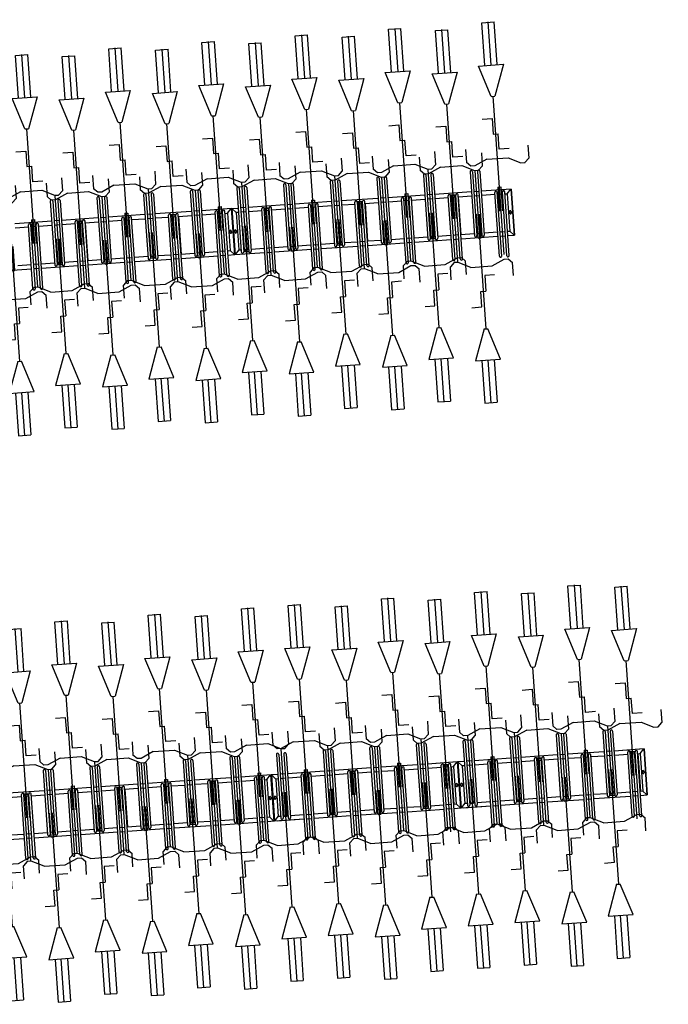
# Model space of a CAD drawing. Extents: x -410 to 7352, y -1401 to 655.
# Tile 160 of 185: x 454.4 to 459.6, y -21.06 to -13.16. Entities that reach past the tile are written whole.
import ezdxf

# ---------------------------------------------------------------- set-up
doc = ezdxf.new("R2010")
doc.units = 0
doc.header["$MEASUREMENT"] = 0
doc.linetypes.add('HIDDENX2', pattern=[0.75, 0.5, -0.25])
for name, color, linetype in [('MATEN-018', 8, 'Continuous'), ('TM_fietsparkeren hoog laag', 1, 'Continuous'), ('V_opsl_ob 12x25', 1, 'HIDDENX2')]:
    doc.layers.add(name, color=color, linetype=linetype)

# ---------------------------------------------------------------- blocks, each defined once
blk = doc.blocks.new('FIETSBAH')
at = {"layer": 'MATEN-018'}
for p, q in [((-49.9999, 1865.99576), (49.9999, 1865.99576)), ((-49.9999, 1522.78842), (-49.9999, 1865.99576)), ((0, 1870.19692), (0, 1521.9045)), ((49.9999, 1522.78842), (49.9999, 1865.99576)), ((-14.9987, 1271.905), (-99.9998, 1521.9045)), ((-99.9998, 1521.9045), (99.9998, 1521.9045)), ((99.9998, 1521.9045), (15.00124, 1271.905)), ((-14.9987, 1271.905), (15.00124, 1271.905)), ((0, 0), (0, 1271.905)), ((-99.9998, 1094.80858), (-19.99996, 1094.80858)), ((-19.99996, 1094.80858), (-19.99996, 969.63992)), ((-19.99996, 969.63992), (19.99996, 969.63992)), ((19.99996, 844.47126), (19.99996, 969.63992)), ((-249.9995, 861.51212), (-249.9995, 755.73128)), ((99.9998, 844.47126), (19.99996, 844.47126)), ((250.00204, 861.51212), (250.00204, 755.73128)), ((-218.0463, 724.51468), (-249.9995, 755.73128)), ((-185.46572, 724.51468), (-218.09456, 724.51468)), ((-85.21192, 771.5123), (-185.46572, 724.51468)), ((-85.21192, 771.5123), (85.21446, 771.5123)), ((85.21446, 771.5123), (185.46572, 724.51468)), ((185.46572, 724.51468), (218.0971, 724.51468)), ((218.0463, 724.51468), (250.00204, 755.73128)), ((-11.99896, 541.70072), (-11.99896, 349.9993)), ((-11.99896, 541.70072), (11.99896, 541.70072)), ((11.99896, 541.70072), (11.99896, 349.9993))]:
    blk.add_line(p, q, dxfattribs=at)
blk = doc.blocks.new('A$C703B710E')
at = {"layer": 'TM_fietsparkeren hoog laag'}
for p, q in [((-16584.4, -6825.3), (-16584.4, -7067.1)), ((-16549.4, -6958.6), (-16549.4, -7067.1)), ((-16249.4, -7067.1), (-16249.4, -6958.6)), ((-16214.4, -7254.6), (-16214.4, -6958.6)), ((-16744.9, -7067.1), (-16231.9, -7067.1)), ((-16744.9, -7086.1), (-16231.9, -7086.1)), ((-16584.4, -7086.1), (-16584.4, -7127.1)), ((-16549.4, -7086.1), (-16549.4, -7127.1)), ((-16249.4, -7127.1), (-16249.4, -7086.1)), ((-16234.4, -7127.1), (-16234.4, -7086.1)), ((-16229.4, -7127.1), (-16229.4, -7086.1)), ((-16744.9, -7127.1), (-16231.9, -7127.1)), ((-16744.9, -7146.1), (-16231.9, -7146.1)), ((-16584.4, -7146.1), (-16584.4, -7442.1)), ((-16549.4, -7146.1), (-16549.4, -7254.6)), ((-16249.4, -7254.6), (-16249.4, -7146.1)), ((-12031.1, -7146.1), (-12031.1, -7442.1)), ((-16053.9, -7254.6), (-16566.9, -7254.6)), ((-16053.9, -7273.6), (-16566.9, -7273.6)), ((-16053.9, -7314.6), (-16566.9, -7314.6)), ((-16053.9, -7333.6), (-16566.9, -7333.6)), ((-16549.4, -7273.6), (-16549.4, -7314.6)), ((-16549.4, -7333.6), (-16549.4, -7442.1)), ((-16249.4, -7314.6), (-16249.4, -7273.6)), ((-16249.4, -7442.1), (-16249.4, -7333.6)), ((-16214.4, -7314.6), (-16214.4, -7273.6)), ((-16214.4, -7629.6), (-16214.4, -7333.6)), ((-11996.1, -7333.6), (-11996.1, -7442.1)), ((-11696.1, -7442.1), (-11696.1, -7333.6)), ((-11661.1, -7629.6), (-11661.1, -7333.6)), ((-16744.9, -7442.1), (-16231.9, -7442.1)), ((-16744.9, -7461.1), (-16231.9, -7461.1)), ((-16744.9, -7502.1), (-16231.9, -7502.1)), ((-16584.4, -7461.1), (-16584.4, -7502.1)), ((-16549.4, -7461.1), (-16549.4, -7502.1)), ((-16249.4, -7502.1), (-16249.4, -7461.1)), ((-12191.6, -7442.1), (-11678.6, -7442.1)), ((-12191.6, -7461.1), (-11678.6, -7461.1)), ((-12191.6, -7502.1), (-11678.6, -7502.1)), ((-12031.1, -7461.1), (-12031.1, -7502.1)), ((-11996.1, -7461.1), (-11996.1, -7502.1)), ((-11696.1, -7502.1), (-11696.1, -7461.1)), ((-16744.9, -7521.1), (-16231.9, -7521.1)), ((-16584.4, -7521.1), (-16584.4, -7817.1)), ((-16549.4, -7521.1), (-16549.4, -7629.6)), ((-16249.4, -7629.6), (-16249.4, -7521.1)), ((-12191.6, -7521.1), (-11678.6, -7521.1)), ((-12031.1, -7521.1), (-12031.1, -7817.1)), ((-11996.1, -7521.1), (-11996.1, -7629.6)), ((-11696.1, -7629.6), (-11696.1, -7521.1)), ((-16569.4, -7689.6), (-16569.4, -7648.6)), ((-16053.9, -7629.6), (-16566.9, -7629.6)), ((-16053.9, -7648.6), (-16566.9, -7648.6)), ((-16564.4, -7689.6), (-16564.4, -7648.6)), ((-16549.4, -7648.6), (-16549.4, -7689.6)), ((-16249.4, -7689.6), (-16249.4, -7648.6)), ((-16214.4, -7689.6), (-16214.4, -7648.6)), ((-12016.1, -7689.6), (-12016.1, -7648.6)), ((-11500.6, -7629.6), (-12013.6, -7629.6)), ((-11500.6, -7648.6), (-12013.6, -7648.6)), ((-12011.1, -7689.6), (-12011.1, -7648.6)), ((-11996.1, -7648.6), (-11996.1, -7689.6)), ((-11696.1, -7689.6), (-11696.1, -7648.6)), ((-11661.1, -7689.6), (-11661.1, -7648.6)), ((-16053.9, -7689.6), (-16566.9, -7689.6)), ((-16053.9, -7708.6), (-16566.9, -7708.6)), ((-16549.4, -7708.6), (-16549.4, -7817.1)), ((-16249.4, -7817.1), (-16249.4, -7708.6)), ((-16214.4, -8004.2), (-16214.4, -7708.2)), ((-11500.6, -7689.6), (-12013.6, -7689.6)), ((-11500.6, -7708.6), (-12013.6, -7708.6)), ((-11996.1, -7708.6), (-11996.1, -7817.1)), ((-11696.1, -7817.1), (-11696.1, -7708.6)), ((-11661.1, -8004.2), (-11661.1, -7708.2)), ((-16744.9, -7817.1), (-16231.9, -7817.1)), ((-12191.6, -7817.1), (-11678.6, -7817.1)), ((-16744.9, -7836.1), (-16231.9, -7836.1)), ((-16744.9, -7877.1), (-16231.9, -7877.1)), ((-16744.9, -7896.1), (-16231.9, -7896.1)), ((-16584.4, -7836.1), (-16584.4, -7877.1)), ((-16584.4, -7895.7), (-16584.4, -8191.7)), ((-16246.4, -7896.6), (-16552.4, -7896.6)), ((-16549.4, -7836.1), (-16549.4, -7877.1)), ((-16549.4, -7895.7), (-16549.4, -8004.2)), ((-16549.4, -7896.1), (-16549.4, -7896.6)), ((-16249.4, -7877.1), (-16249.4, -7836.1)), ((-16249.4, -8004.2), (-16249.4, -7895.7)), ((-16249.4, -7896.6), (-16249.4, -7896.1)), ((-16234.4, -7877.1), (-16234.4, -7836.1)), ((-16229.4, -7877.1), (-16229.4, -7836.1)), ((-12191.6, -7836.1), (-11678.6, -7836.1)), ((-12191.6, -7877.1), (-11678.6, -7877.1)), ((-12191.6, -7896.1), (-11678.6, -7896.1)), ((-12031.1, -7836.1), (-12031.1, -7877.1)), ((-12031.1, -7895.7), (-12031.1, -8191.7)), ((-11693.1, -7896.6), (-11999.1, -7896.6)), ((-11996.1, -7836.1), (-11996.1, -7877.1)), ((-11996.1, -7895.7), (-11996.1, -8004.2)), ((-11996.1, -7896.1), (-11996.1, -7896.6)), ((-11696.1, -7877.1), (-11696.1, -7836.1)), ((-11696.1, -8004.2), (-11696.1, -7895.7)), ((-11696.1, -7896.6), (-11696.1, -7896.1)), ((-11681.1, -7877.1), (-11681.1, -7836.1)), ((-11676.1, -7877.1), (-11676.1, -7836.1)), ((-16053.9, -8004.6), (-16566.9, -8004.6)), ((-16053.9, -8023.6), (-16566.9, -8023.6)), ((-16549.4, -8023.6), (-16549.4, -8064.6)), ((-16249.4, -8064.6), (-16249.4, -8023.6)), ((-16214.4, -8064.6), (-16214.4, -8023.6)), ((-11500.6, -8004.6), (-12013.6, -8004.6)), ((-11500.6, -8023.6), (-12013.6, -8023.6)), ((-11996.1, -8023.6), (-11996.1, -8064.6)), ((-11696.1, -8064.6), (-11696.1, -8023.6)), ((-11661.1, -8064.6), (-11661.1, -8023.6)), ((-16053.9, -8064.6), (-16566.9, -8064.6)), ((-16053.9, -8083.6), (-16566.9, -8083.6)), ((-16549.4, -8083.2), (-16549.4, -8191.7)), ((-16549.4, -8083.6), (-16549.4, -8192.1)), ((-16249.4, -8192.1), (-16249.4, -8083.6)), ((-16214.4, -8379.6), (-16214.4, -8083.6)), ((-11500.6, -8064.6), (-12013.6, -8064.6)), ((-11500.6, -8083.6), (-12013.6, -8083.6)), ((-11996.1, -8083.2), (-11996.1, -8191.7)), ((-11996.1, -8083.6), (-11996.1, -8192.1)), ((-11696.1, -8192.1), (-11696.1, -8083.6)), ((-11661.1, -8379.6), (-11661.1, -8083.6)), ((-16744.9, -8192.1), (-16231.9, -8192.1)), ((-16744.9, -8211.1), (-16231.9, -8211.1)), ((-16584.4, -8211.1), (-16584.4, -8252.1)), ((-16549.4, -8211.1), (-16549.4, -8252.1)), ((-16249.4, -8252.1), (-16249.4, -8211.1)), ((-12191.6, -8192.1), (-11678.6, -8192.1)), ((-12191.6, -8211.1), (-11678.6, -8211.1)), ((-12031.1, -8211.1), (-12031.1, -8252.1)), ((-11996.1, -8211.1), (-11996.1, -8252.1)), ((-11696.1, -8252.1), (-11696.1, -8211.1)), ((-16744.9, -8252.1), (-16231.9, -8252.1)), ((-16744.9, -8271.1), (-16231.9, -8271.1)), ((-16584.4, -8271.1), (-16584.4, -8567.1)), ((-16549.4, -8271.1), (-16549.4, -8379.6)), ((-16249.4, -8379.6), (-16249.4, -8271.1)), ((-12191.6, -8252.1), (-11678.6, -8252.1)), ((-12191.6, -8271.1), (-11678.6, -8271.1)), ((-12031.1, -8271.1), (-12031.1, -8567.1)), ((-11996.1, -8271.1), (-11996.1, -8379.6)), ((-11696.1, -8379.6), (-11696.1, -8271.1)), ((-16569.4, -8439.6), (-16569.4, -8398.6)), ((-16053.9, -8379.6), (-16566.9, -8379.6)), ((-16053.9, -8398.6), (-16566.9, -8398.6)), ((-16053.9, -8439.6), (-16566.9, -8439.6)), ((-16564.4, -8439.6), (-16564.4, -8398.6)), ((-16549.4, -8398.6), (-16549.4, -8439.6)), ((-16249.4, -8439.6), (-16249.4, -8398.6)), ((-16214.4, -8439.6), (-16214.4, -8398.6)), ((-12016.1, -8439.6), (-12016.1, -8398.6)), ((-11500.6, -8379.6), (-12013.6, -8379.6)), ((-11500.6, -8398.6), (-12013.6, -8398.6)), ((-11500.6, -8439.6), (-12013.6, -8439.6)), ((-12011.1, -8439.6), (-12011.1, -8398.6)), ((-11996.1, -8398.6), (-11996.1, -8439.6)), ((-11696.1, -8439.6), (-11696.1, -8398.6)), ((-11661.1, -8439.6), (-11661.1, -8398.6)), ((-16053.9, -8458.6), (-16566.9, -8458.6)), ((-16549.4, -8458.6), (-16549.4, -8567.1)), ((-16249.4, -8567.1), (-16249.4, -8458.6)), ((-16214.4, -8754.2), (-16214.4, -8458.2)), ((-11500.6, -8458.6), (-12013.6, -8458.6)), ((-11996.1, -8458.6), (-11996.1, -8567.1)), ((-11696.1, -8567.1), (-11696.1, -8458.6)), ((-11661.1, -8754.2), (-11661.1, -8458.2)), ((-16744.9, -8567.1), (-16231.9, -8567.1)), ((-16744.9, -8586.1), (-16231.9, -8586.1)), ((-16584.4, -8586.1), (-16584.4, -8627.1)), ((-16549.4, -8586.1), (-16549.4, -8627.1)), ((-16249.4, -8627.1), (-16249.4, -8586.1)), ((-16234.4, -8627.1), (-16234.4, -8586.1)), ((-16229.4, -8627.1), (-16229.4, -8586.1)), ((-12191.6, -8567.1), (-11678.6, -8567.1)), ((-12191.6, -8586.1), (-11678.6, -8586.1)), ((-12031.1, -8586.1), (-12031.1, -8627.1)), ((-11996.1, -8586.1), (-11996.1, -8627.1)), ((-11696.1, -8627.1), (-11696.1, -8586.1)), ((-11681.1, -8627.1), (-11681.1, -8586.1)), ((-11676.1, -8627.1), (-11676.1, -8586.1)), ((-16744.9, -8627.1), (-16231.9, -8627.1)), ((-16744.9, -8646.1), (-16231.9, -8646.1)), ((-16584.4, -8645.7), (-16584.4, -8941.7)), ((-16246.4, -8646.6), (-16552.4, -8646.6)), ((-16549.4, -8645.7), (-16549.4, -8754.2)), ((-16549.4, -8646.1), (-16549.4, -8646.6)), ((-16249.4, -8754.2), (-16249.4, -8645.7)), ((-16249.4, -8646.6), (-16249.4, -8646.1)), ((-12191.6, -8627.1), (-11678.6, -8627.1)), ((-12191.6, -8646.1), (-11678.6, -8646.1)), ((-12031.1, -8645.7), (-12031.1, -8941.7)), ((-11693.1, -8646.6), (-11999.1, -8646.6)), ((-11996.1, -8645.7), (-11996.1, -8754.2)), ((-11996.1, -8646.1), (-11996.1, -8646.6)), ((-11696.1, -8754.2), (-11696.1, -8645.7)), ((-11696.1, -8646.6), (-11696.1, -8646.1)), ((-16053.9, -8754.6), (-16566.9, -8754.6)), ((-11500.6, -8754.6), (-12013.6, -8754.6)), ((-16053.9, -8773.6), (-16566.9, -8773.6)), ((-16053.9, -8814.6), (-16566.9, -8814.6)), ((-16053.9, -8833.6), (-16566.9, -8833.6)), ((-16549.4, -8773.6), (-16549.4, -8814.6)), ((-16549.4, -8833.2), (-16549.4, -8941.7)), ((-16249.4, -8814.6), (-16249.4, -8773.6)), ((-16249.4, -8942.1), (-16249.4, -8833.6)), ((-16214.4, -8814.6), (-16214.4, -8773.6)), ((-16214.4, -9075.3), (-16214.4, -8833.6)), ((-11500.6, -8773.6), (-12013.6, -8773.6)), ((-11500.6, -8814.6), (-12013.6, -8814.6)), ((-11500.6, -8833.6), (-12013.6, -8833.6)), ((-11996.1, -8773.6), (-11996.1, -8814.6)), ((-11996.1, -8833.2), (-11996.1, -8941.7)), ((-11696.1, -8814.6), (-11696.1, -8773.6)), ((-11696.1, -8942.1), (-11696.1, -8833.6)), ((-11661.1, -8814.6), (-11661.1, -8773.6)), ((-11661.1, -9075.3), (-11661.1, -8833.6)), ((-16744.9, -8942.1), (-16231.9, -8942.1)), ((-16744.9, -8961.1), (-16231.9, -8961.1)), ((-16744.9, -9002.1), (-16231.9, -9002.1)), ((-16584.4, -8961.1), (-16584.4, -9002.1)), ((-16549.4, -8961.1), (-16549.4, -9002.1)), ((-16249.4, -9002.1), (-16249.4, -8961.1)), ((-12191.6, -8942.1), (-11678.6, -8942.1)), ((-12191.6, -8961.1), (-11678.6, -8961.1)), ((-12191.6, -9002.1), (-11678.6, -9002.1)), ((-12031.1, -8961.1), (-12031.1, -9002.1)), ((-11996.1, -8961.1), (-11996.1, -9002.1)), ((-11696.1, -9002.1), (-11696.1, -8961.1)), ((-16744.9, -9021.1), (-16231.9, -9021.1)), ((-16584.4, -9021.1), (-16584.4, -9075.3)), ((-16549.2, -9040.3), (-16584.4, -9072.3)), ((-16214.4, -9072.3), (-16584.4, -9072.3)), ((-16214.4, -9075.3), (-16584.4, -9075.3)), ((-16214.4, -9075.3), (-16584.4, -9075.3)), ((-16214.4, -9075.3), (-16584.4, -9075.3)), ((-16584.4, -9078.3), (-16584.4, -9317.1)), ((-16214.4, -9078.3), (-16584.4, -9078.3)), ((-16549.2, -9110.3), (-16584.4, -9078.3)), ((-16549.4, -9021.1), (-16549.4, -9040.3)), ((-16249.4, -9040.3), (-16549.4, -9040.3)), ((-16392.9, -9049.3), (-16405.9, -9049.3)), ((-16392.9, -9061.3), (-16405.9, -9061.3)), ((-16249.4, -9021.1), (-16249.4, -9040.3)), ((-16249.4, -9040.3), (-16214.4, -9072.3)), ((-16249.4, -9110.3), (-16214.4, -9078.3)), ((-16214.4, -9129.6), (-16214.4, -9078.3)), ((-12191.6, -9021.1), (-11678.6, -9021.1)), ((-12031.1, -9021.1), (-12031.1, -9075.3)), ((-11995.9, -9040.3), (-12031.1, -9072.3)), ((-11661.1, -9072.3), (-12031.1, -9072.3)), ((-11661.1, -9075.3), (-12031.1, -9075.3)), ((-11661.1, -9075.3), (-12031.1, -9075.3)), ((-12031.1, -9075.3), (-12031.1, -9317.1)), ((-11661.1, -9075.3), (-12031.1, -9075.3)), ((-11661.1, -9078.3), (-12031.1, -9078.3)), ((-11995.9, -9110.3), (-12031.1, -9078.3)), ((-11996.1, -9021.1), (-11996.1, -9040.3)), ((-11696.1, -9040.3), (-11996.1, -9040.3)), ((-11839.6, -9049.3), (-11852.6, -9049.3)), ((-11839.6, -9061.3), (-11852.6, -9061.3)), ((-11696.1, -9021.1), (-11696.1, -9040.3)), ((-11696.1, -9040.3), (-11661.1, -9072.3)), ((-11696.1, -9110.3), (-11661.1, -9078.3)), ((-11661.1, -9075.3), (-11661.1, -9129.6)), ((-16584.4, -9098.3), (-16584.4, -9317.1)), ((-16053.9, -9129.6), (-16566.9, -9129.6)), ((-16053.9, -9148.6), (-16566.9, -9148.6)), ((-16249.4, -9110.3), (-16552.4, -9110.3)), ((-16549.4, -9110.3), (-16549.4, -9129.6)), ((-16549.4, -9110.8), (-16549.4, -9129.6)), ((-16549.4, -9148.6), (-16549.4, -9189.6)), ((-16392.9, -9089.3), (-16405.9, -9089.3)), ((-16392.9, -9101.3), (-16405.9, -9101.3)), ((-16249.4, -9129.6), (-16249.4, -9110.3)), ((-16249.4, -9129.6), (-16249.4, -9110.8)), ((-16249.4, -9189.6), (-16249.4, -9148.6)), ((-16214.4, -9129.6), (-16214.4, -9095.3)), ((-16214.4, -9189.6), (-16214.4, -9148.6)), ((-12016.1, -9189.6), (-12016.1, -9148.6)), ((-11500.6, -9129.6), (-12013.6, -9129.6)), ((-11500.6, -9148.6), (-12013.6, -9148.6)), ((-12011.1, -9189.6), (-12011.1, -9148.6)), ((-11996.1, -9110.3), (-11996.1, -9129.6)), ((-11696.1, -9110.3), (-11996.1, -9110.3)), ((-11996.1, -9148.6), (-11996.1, -9189.6)), ((-11839.6, -9089.3), (-11852.6, -9089.3)), ((-11839.6, -9101.3), (-11852.6, -9101.3)), ((-11696.1, -9129.6), (-11696.1, -9110.3)), ((-11696.1, -9189.6), (-11696.1, -9148.6)), ((-11661.1, -9189.6), (-11661.1, -9148.6)), ((-16053.9, -9189.6), (-16566.9, -9189.6)), ((-16053.9, -9208.6), (-16566.9, -9208.6)), ((-16549.4, -9208.6), (-16549.4, -9317.1)), ((-16249.4, -9317.1), (-16249.4, -9208.6)), ((-16214.4, -9504.6), (-16214.4, -9208.6)), ((-11500.6, -9189.6), (-12013.6, -9189.6)), ((-11500.6, -9208.6), (-12013.6, -9208.6)), ((-11996.1, -9208.6), (-11996.1, -9317.1)), ((-11696.1, -9317.1), (-11696.1, -9208.6)), ((-11661.1, -9504.6), (-11661.1, -9208.6)), ((-16744.9, -9317.1), (-16231.9, -9317.1)), ((-12191.6, -9317.1), (-11678.6, -9317.1)), ((-16744.9, -9336.1), (-16231.9, -9336.1)), ((-16744.9, -9377.1), (-16231.9, -9377.1)), ((-16744.9, -9396.1), (-16231.9, -9396.1)), ((-16584.4, -9336.1), (-16584.4, -9377.1)), ((-16584.4, -9396.1), (-16584.4, -9692.1)), ((-16549.4, -9336.1), (-16549.4, -9377.1)), ((-16549.4, -9396.1), (-16549.4, -9504.6)), ((-16249.4, -9377.1), (-16249.4, -9336.1)), ((-16249.4, -9504.6), (-16249.4, -9396.1)), ((-12191.6, -9336.1), (-11678.6, -9336.1)), ((-12191.6, -9377.1), (-11678.6, -9377.1)), ((-12191.6, -9396.1), (-11678.6, -9396.1)), ((-12031.1, -9336.1), (-12031.1, -9377.1)), ((-12031.1, -9396.1), (-12031.1, -9692.1)), ((-11996.1, -9336.1), (-11996.1, -9377.1)), ((-11996.1, -9396.1), (-11996.1, -9504.6)), ((-11696.1, -9377.1), (-11696.1, -9336.1)), ((-11696.1, -9504.6), (-11696.1, -9396.1)), ((-11681.1, -9377.1), (-11681.1, -9336.1)), ((-11676.1, -9377.1), (-11676.1, -9336.1)), ((-16569.4, -9564.6), (-16569.4, -9523.6)), ((-16053.9, -9504.6), (-16566.9, -9504.6)), ((-16053.9, -9523.6), (-16566.9, -9523.6)), ((-16564.4, -9564.6), (-16564.4, -9523.6)), ((-16549.4, -9523.6), (-16549.4, -9564.6)), ((-16249.4, -9564.6), (-16249.4, -9523.6)), ((-16214.4, -9564.6), (-16214.4, -9523.6)), ((-11500.6, -9504.6), (-12013.6, -9504.6)), ((-11500.6, -9523.6), (-12013.6, -9523.6)), ((-11996.1, -9523.6), (-11996.1, -9564.6)), ((-11696.1, -9564.6), (-11696.1, -9523.6)), ((-11661.1, -9564.6), (-11661.1, -9523.6)), ((-16053.9, -9564.6), (-16566.9, -9564.6)), ((-16053.9, -9583.6), (-16566.9, -9583.6)), ((-16549.4, -9583.6), (-16549.4, -9692.1)), ((-16249.4, -9692.1), (-16249.4, -9583.6)), ((-16214.4, -9879.6), (-16214.4, -9583.6)), ((-11500.6, -9564.6), (-12013.6, -9564.6)), ((-11500.6, -9583.6), (-12013.6, -9583.6)), ((-11996.1, -9583.6), (-11996.1, -9692.1)), ((-11696.1, -9692.1), (-11696.1, -9583.6)), ((-11661.1, -9879.6), (-11661.1, -9583.6)), ((-16744.9, -9692.1), (-16231.9, -9692.1)), ((-16744.9, -9711.1), (-16231.9, -9711.1)), ((-16584.4, -9711.1), (-16584.4, -9752.1)), ((-16549.4, -9711.1), (-16549.4, -9752.1)), ((-16249.4, -9752.1), (-16249.4, -9711.1)), ((-16234.4, -9752.1), (-16234.4, -9711.1)), ((-16229.4, -9752.1), (-16229.4, -9711.1)), ((-12191.6, -9692.1), (-11678.6, -9692.1)), ((-12191.6, -9711.1), (-11678.6, -9711.1)), ((-12031.1, -9711.1), (-12031.1, -9752.1)), ((-11996.1, -9711.1), (-11996.1, -9752.1)), ((-11696.1, -9752.1), (-11696.1, -9711.1)), ((-16744.9, -9752.1), (-16231.9, -9752.1)), ((-16744.9, -9771.1), (-16231.9, -9771.1)), ((-16584.4, -9771.1), (-16584.4, -10067.1)), ((-16549.4, -9771.1), (-16549.4, -9879.6)), ((-16249.4, -9879.6), (-16249.4, -9771.1)), ((-12191.6, -9752.1), (-11678.6, -9752.1)), ((-12191.6, -9771.1), (-11678.6, -9771.1)), ((-12031.1, -9771.1), (-12031.1, -10067.1)), ((-11996.1, -9771.1), (-11996.1, -9879.6)), ((-11696.1, -9879.6), (-11696.1, -9771.1)), ((-16053.9, -9879.6), (-16566.9, -9879.6)), ((-16053.9, -9898.6), (-16566.9, -9898.6)), ((-16053.9, -9939.6), (-16566.9, -9939.6)), ((-16549.4, -9898.6), (-16549.4, -9939.6)), ((-16249.4, -9939.6), (-16249.4, -9898.6)), ((-16214.4, -9939.6), (-16214.4, -9898.6)), ((-12016.1, -9939.6), (-12016.1, -9898.6)), ((-11500.6, -9879.6), (-12013.6, -9879.6)), ((-11500.6, -9898.6), (-12013.6, -9898.6)), ((-11500.6, -9939.6), (-12013.6, -9939.6)), ((-12011.1, -9939.6), (-12011.1, -9898.6)), ((-11996.1, -9898.6), (-11996.1, -9939.6)), ((-11696.1, -9939.6), (-11696.1, -9898.6)), ((-11661.1, -9939.6), (-11661.1, -9898.6)), ((-16053.9, -9958.6), (-16566.9, -9958.6)), ((-16549.4, -9958.6), (-16549.4, -10067.1)), ((-16249.4, -10067.1), (-16249.4, -9958.6)), ((-16214.4, -10254.6), (-16214.4, -9958.6)), ((-11500.6, -9958.6), (-12013.6, -9958.6)), ((-11996.1, -9958.6), (-11996.1, -10067.1)), ((-11696.1, -10067.1), (-11696.1, -9958.6)), ((-11661.1, -10254.2), (-11661.1, -9958.2)), ((-16744.9, -10067.1), (-16231.9, -10067.1)), ((-16744.9, -10086.1), (-16231.9, -10086.1)), ((-16584.4, -10086.1), (-16584.4, -10127.1)), ((-16549.4, -10086.1), (-16549.4, -10127.1)), ((-16249.4, -10127.1), (-16249.4, -10086.1)), ((-12191.6, -10067.1), (-11678.6, -10067.1)), ((-12191.6, -10086.1), (-11678.6, -10086.1)), ((-12031.1, -10086.1), (-12031.1, -10127.1)), ((-11996.1, -10086.1), (-11996.1, -10127.1)), ((-11696.1, -10127.1), (-11696.1, -10086.1)), ((-11681.1, -10127.1), (-11681.1, -10086.1)), ((-11676.1, -10127.1), (-11676.1, -10086.1)), ((-16744.9, -10127.1), (-16231.9, -10127.1)), ((-16744.9, -10146.1), (-16231.9, -10146.1)), ((-16584.4, -10146.1), (-16584.4, -10442.1)), ((-16549.4, -10146.1), (-16549.4, -10254.6)), ((-16249.4, -10254.6), (-16249.4, -10146.1)), ((-12191.6, -10127.1), (-11678.6, -10127.1)), ((-12191.6, -10146.1), (-11678.6, -10146.1)), ((-12031.1, -10145.7), (-12031.1, -10441.7)), ((-11693.1, -10146.6), (-11999.1, -10146.6)), ((-11996.1, -10145.7), (-11996.1, -10254.2)), ((-11996.1, -10146.1), (-11996.1, -10146.6)), ((-11696.1, -10254.2), (-11696.1, -10145.7)), ((-11696.1, -10146.6), (-11696.1, -10146.1)), ((-16053.9, -10254.6), (-16566.9, -10254.6)), ((-11500.6, -10254.6), (-12013.6, -10254.6)), ((-16569.4, -10314.6), (-16569.4, -10273.6)), ((-16053.9, -10273.6), (-16566.9, -10273.6)), ((-16053.9, -10314.6), (-16566.9, -10314.6)), ((-16053.9, -10333.6), (-16566.9, -10333.6)), ((-16564.4, -10314.6), (-16564.4, -10273.6)), ((-16549.4, -10273.6), (-16549.4, -10314.6)), ((-16549.4, -10333.6), (-16549.4, -10442.1)), ((-16249.4, -10314.6), (-16249.4, -10273.6)), ((-16249.4, -10442.1), (-16249.4, -10333.6)), ((-16214.4, -10314.6), (-16214.4, -10273.6)), ((-16214.4, -10537.8), (-16214.4, -10333.6)), ((-16214.4, -10575.3), (-16214.4, -10333.6)), ((-11500.6, -10273.6), (-12013.6, -10273.6)), ((-11500.6, -10314.6), (-12013.6, -10314.6)), ((-11500.6, -10333.6), (-12013.6, -10333.6)), ((-11996.1, -10273.6), (-11996.1, -10314.6)), ((-11996.1, -10333.2), (-11996.1, -10441.7)), ((-11996.1, -10333.6), (-11996.1, -10442.1)), ((-11696.1, -10314.6), (-11696.1, -10273.6)), ((-11696.1, -10442.1), (-11696.1, -10333.6)), ((-11661.1, -10314.6), (-11661.1, -10273.6)), ((-11661.1, -10629.6), (-11661.1, -10333.6)), ((-16744.9, -10442.1), (-16231.9, -10442.1)), ((-16744.9, -10461.1), (-16231.9, -10461.1)), ((-16744.9, -10502.1), (-16231.9, -10502.1)), ((-16584.4, -10461.1), (-16584.4, -10502.1)), ((-16549.4, -10461.1), (-16549.4, -10502.1)), ((-16249.4, -10502.1), (-16249.4, -10461.1)), ((-16234.4, -10502.1), (-16234.4, -10461.1)), ((-16229.4, -10502.1), (-16229.4, -10461.1)), ((-12191.6, -10442.1), (-11678.6, -10442.1)), ((-12191.6, -10461.1), (-11678.6, -10461.1)), ((-12191.6, -10502.1), (-11678.6, -10502.1)), ((-12031.1, -10461.1), (-12031.1, -10502.1)), ((-11996.1, -10461.1), (-11996.1, -10502.1)), ((-11696.1, -10502.1), (-11696.1, -10461.1)), ((-16744.9, -10521.1), (-16231.9, -10521.1)), ((-16584.4, -10521.1), (-16584.4, -10575.3)), ((-16549.2, -10540.3), (-16584.4, -10572.3)), ((-16214.4, -10572.3), (-16584.4, -10572.3)), ((-16214.4, -10575.3), (-16584.4, -10575.3)), ((-16214.4, -10575.3), (-16584.4, -10575.3)), ((-16214.4, -10575.3), (-16584.4, -10575.3)), ((-16584.4, -10578.3), (-16584.4, -10817.1)), ((-16214.4, -10578.3), (-16584.4, -10578.3)), ((-16549.2, -10610.3), (-16584.4, -10578.3)), ((-16246.4, -10521.6), (-16552.4, -10521.6)), ((-16249.4, -10540.3), (-16552.4, -10540.3)), ((-16549.4, -10521.1), (-16549.4, -10521.6)), ((-16549.2, -10521.1), (-16549.2, -10540.3)), ((-16392.9, -10549.3), (-16405.9, -10549.3)), ((-16392.9, -10561.3), (-16405.9, -10561.3)), ((-16249.4, -10521.1), (-16249.4, -10540.3)), ((-16249.4, -10521.6), (-16249.4, -10521.1)), ((-16249.4, -10540.3), (-16214.4, -10572.3)), ((-16249.4, -10610.3), (-16214.4, -10578.3)), ((-16214.4, -10629.6), (-16214.4, -10578.3)), ((-12191.6, -10521.1), (-11678.6, -10521.1)), ((-12031.1, -10521.1), (-12031.1, -10817.1)), ((-11996.1, -10521.1), (-11996.1, -10629.6)), ((-11696.1, -10629.6), (-11696.1, -10521.1)), ((-16584.4, -10598.3), (-16584.4, -10817.1)), ((-16053.9, -10629.6), (-16566.9, -10629.6)), ((-16053.9, -10648.6), (-16566.9, -10648.6)), ((-16249.4, -10610.3), (-16552.4, -10610.3)), ((-16549.4, -10610.3), (-16549.4, -10629.6)), ((-16549.4, -10610.8), (-16549.4, -10629.6)), ((-16549.4, -10648.6), (-16549.4, -10689.6)), ((-16392.9, -10589.3), (-16405.9, -10589.3)), ((-16392.9, -10601.3), (-16405.9, -10601.3)), ((-16249.4, -10629.6), (-16249.4, -10610.3)), ((-16249.4, -10629.6), (-16249.4, -10610.8)), ((-16249.4, -10689.6), (-16249.4, -10648.6)), ((-16214.4, -10629.6), (-16214.4, -10595.3)), ((-16214.4, -10689.6), (-16214.4, -10648.6)), ((-12016.1, -10689.6), (-12016.1, -10648.6)), ((-11500.6, -10629.6), (-12013.6, -10629.6)), ((-11500.6, -10648.6), (-12013.6, -10648.6)), ((-12011.1, -10689.6), (-12011.1, -10648.6)), ((-11996.1, -10648.6), (-11996.1, -10689.6)), ((-11696.1, -10689.6), (-11696.1, -10648.6)), ((-11661.1, -10689.6), (-11661.1, -10648.6)), ((-16053.9, -10689.6), (-16566.9, -10689.6)), ((-16053.9, -10708.6), (-16566.9, -10708.6)), ((-16549.4, -10708.6), (-16549.4, -10817.1)), ((-16249.4, -10817.1), (-16249.4, -10708.6)), ((-16214.4, -11004.6), (-16214.4, -10708.6)), ((-11500.6, -10689.6), (-12013.6, -10689.6)), ((-11500.6, -10708.6), (-12013.6, -10708.6)), ((-11996.1, -10708.6), (-11996.1, -10817.1)), ((-11696.1, -10817.1), (-11696.1, -10708.6)), ((-11661.1, -11004.2), (-11661.1, -10708.2)), ((-16744.9, -10817.1), (-16231.9, -10817.1)), ((-12191.6, -10817.1), (-11678.6, -10817.1)), ((-16744.9, -10836.1), (-16231.9, -10836.1)), ((-16744.9, -10877.1), (-16231.9, -10877.1)), ((-16744.9, -10896.1), (-16231.9, -10896.1)), ((-16584.4, -10836.1), (-16584.4, -10877.1)), ((-16584.4, -10896.1), (-16584.4, -11192.1)), ((-16549.4, -10836.1), (-16549.4, -10877.1)), ((-16549.4, -10896.1), (-16549.4, -11004.6)), ((-16249.4, -10877.1), (-16249.4, -10836.1)), ((-16249.4, -11004.6), (-16249.4, -10896.1)), ((-12191.6, -10836.1), (-11678.6, -10836.1)), ((-12191.6, -10877.1), (-11678.6, -10877.1)), ((-12191.6, -10896.1), (-11678.6, -10896.1)), ((-12031.1, -10836.1), (-12031.1, -10877.1)), ((-12031.1, -10895.7), (-12031.1, -11191.7)), ((-11693.1, -10896.6), (-11999.1, -10896.6)), ((-11996.1, -10836.1), (-11996.1, -10877.1)), ((-11996.1, -10895.7), (-11996.1, -11004.2)), ((-11996.1, -10896.1), (-11996.1, -10896.6)), ((-11696.1, -10877.1), (-11696.1, -10836.1)), ((-11696.1, -11004.2), (-11696.1, -10895.7)), ((-11696.1, -10896.6), (-11696.1, -10896.1)), ((-11681.1, -10877.1), (-11681.1, -10836.1)), ((-11676.1, -10877.1), (-11676.1, -10836.1)), ((-16569.4, -11064.6), (-16569.4, -11023.6)), ((-16053.9, -11004.6), (-16566.9, -11004.6)), ((-16053.9, -11023.6), (-16566.9, -11023.6)), ((-16564.4, -11064.6), (-16564.4, -11023.6)), ((-16549.4, -11023.6), (-16549.4, -11064.6)), ((-16249.4, -11064.6), (-16249.4, -11023.6)), ((-16214.4, -11064.6), (-16214.4, -11023.6)), ((-11500.6, -11004.6), (-12013.6, -11004.6)), ((-11500.6, -11023.6), (-12013.6, -11023.6)), ((-11996.1, -11023.6), (-11996.1, -11064.6)), ((-11696.1, -11064.6), (-11696.1, -11023.6)), ((-11661.1, -11064.6), (-11661.1, -11023.6)), ((-16053.9, -11064.6), (-16566.9, -11064.6)), ((-16053.9, -11083.6), (-16566.9, -11083.6)), ((-16549.4, -11083.6), (-16549.4, -11192.1)), ((-16249.4, -11192.1), (-16249.4, -11083.6)), ((-16214.4, -11379.6), (-16214.4, -11083.6)), ((-11500.6, -11064.6), (-12013.6, -11064.6)), ((-11500.6, -11083.6), (-12013.6, -11083.6)), ((-11996.1, -11083.2), (-11996.1, -11191.7)), ((-11696.1, -11192.1), (-11696.1, -11083.6)), ((-11661.1, -11325.3), (-11661.1, -11083.6)), ((-16744.9, -11192.1), (-16231.9, -11192.1)), ((-16744.9, -11211.1), (-16231.9, -11211.1)), ((-16584.4, -11211.1), (-16584.4, -11252.1)), ((-16549.4, -11211.1), (-16549.4, -11252.1)), ((-16249.4, -11252.1), (-16249.4, -11211.1)), ((-16234.4, -11252.1), (-16234.4, -11211.1)), ((-16229.4, -11252.1), (-16229.4, -11211.1)), ((-12191.6, -11192.1), (-11678.6, -11192.1)), ((-12191.6, -11211.1), (-11678.6, -11211.1)), ((-12031.1, -11211.1), (-12031.1, -11252.1)), ((-11996.1, -11211.1), (-11996.1, -11252.1)), ((-11696.1, -11252.1), (-11696.1, -11211.1)), ((-16744.9, -11252.1), (-16231.9, -11252.1)), ((-16744.9, -11271.1), (-16231.9, -11271.1)), ((-16584.4, -11271.1), (-16584.4, -11567.1)), ((-16549.4, -11271.1), (-16549.4, -11379.6)), ((-16249.4, -11379.6), (-16249.4, -11271.1)), ((-12191.6, -11252.1), (-11678.6, -11252.1)), ((-12191.6, -11271.1), (-11678.6, -11271.1)), ((-12031.1, -11271.1), (-12031.1, -11325.3)), ((-11995.9, -11290.3), (-12031.1, -11322.3)), ((-11996.1, -11271.1), (-11996.1, -11290.3)), ((-11696.1, -11290.3), (-11996.1, -11290.3)), ((-11696.1, -11271.1), (-11696.1, -11290.3)), ((-11696.1, -11290.3), (-11661.1, -11322.3)), ((-11661.1, -11322.3), (-12031.1, -11322.3)), ((-11661.1, -11325.3), (-12031.1, -11325.3)), ((-11839.6, -11299.3), (-11852.6, -11299.3)), ((-11839.6, -11311.3), (-11852.6, -11311.3)), ((-16053.9, -11379.6), (-16566.9, -11379.6)), ((-16053.9, -11398.6), (-16566.9, -11398.6)), ((-16053.9, -11439.6), (-16566.9, -11439.6)), ((-16549.4, -11398.6), (-16549.4, -11439.6)), ((-16249.4, -11439.6), (-16249.4, -11398.6)), ((-16214.4, -11439.6), (-16214.4, -11398.6)), ((-16053.9, -11458.6), (-16566.9, -11458.6)), ((-16549.4, -11458.6), (-16549.4, -11567.1)), ((-16249.4, -11567.1), (-16249.4, -11458.6)), ((-16214.4, -11754.6), (-16214.4, -11458.6)), ((-16744.9, -11567.1), (-16231.9, -11567.1)), ((-16744.9, -11586.1), (-16231.9, -11586.1)), ((-16584.4, -11586.1), (-16584.4, -11627.1)), ((-16549.4, -11586.1), (-16549.4, -11627.1)), ((-16249.4, -11627.1), (-16249.4, -11586.1)), ((-16744.9, -11627.1), (-16231.9, -11627.1)), ((-16744.9, -11646.1), (-16231.9, -11646.1)), ((-16584.4, -11646.1), (-16584.4, -11942.1)), ((-16549.4, -11646.1), (-16549.4, -11754.6)), ((-16249.4, -11754.6), (-16249.4, -11646.1)), ((-16053.9, -11754.6), (-16566.9, -11754.6)), ((-16569.4, -11814.6), (-16569.4, -11773.6)), ((-16053.9, -11773.6), (-16566.9, -11773.6)), ((-16053.9, -11814.6), (-16566.9, -11814.6)), ((-16053.9, -11833.6), (-16566.9, -11833.6)), ((-16564.4, -11814.6), (-16564.4, -11773.6)), ((-16549.4, -11773.6), (-16549.4, -11814.6)), ((-16549.4, -11833.6), (-16549.4, -11942.1)), ((-16249.4, -11814.6), (-16249.4, -11773.6)), ((-16249.4, -11942.1), (-16249.4, -11833.6)), ((-16214.4, -11814.6), (-16214.4, -11773.6)), ((-16214.4, -12037.8), (-16214.4, -11833.6)), ((-16214.4, -12075.3), (-16214.4, -11833.6)), ((-16744.9, -11942.1), (-16231.9, -11942.1)), ((-16744.9, -11961.1), (-16231.9, -11961.1)), ((-16744.9, -12002.1), (-16231.9, -12002.1)), ((-16584.4, -11961.1), (-16584.4, -12002.1)), ((-16549.4, -11961.1), (-16549.4, -12002.1)), ((-16249.4, -12002.1), (-16249.4, -11961.1)), ((-16234.4, -12002.1), (-16234.4, -11961.1)), ((-16229.4, -12002.1), (-16229.4, -11961.1)), ((-16744.9, -12021.1), (-16231.9, -12021.1)), ((-16584.4, -12021.1), (-16584.4, -12075.3)), ((-16549.2, -12040.3), (-16584.4, -12072.3)), ((-16214.4, -12072.3), (-16584.4, -12072.3)), ((-16214.4, -12075.3), (-16584.4, -12075.3)), ((-16246.4, -12021.6), (-16552.4, -12021.6)), ((-16249.4, -12040.3), (-16552.4, -12040.3)), ((-16549.4, -12021.1), (-16549.4, -12021.6)), ((-16549.2, -12021.1), (-16549.2, -12040.3)), ((-16392.9, -12049.3), (-16405.9, -12049.3)), ((-16392.9, -12061.3), (-16405.9, -12061.3)), ((-16249.4, -12021.1), (-16249.4, -12040.3)), ((-16249.4, -12021.6), (-16249.4, -12021.1)), ((-16249.4, -12040.3), (-16214.4, -12072.3))]:
    blk.add_line(p, q, dxfattribs=at)
for centre, radius, start, end in [((-16744.9, -7076.6), 9.5, 90, 270), ((-16231.9, -7076.6), 9.5, 270, 90), ((-16744.9, -7136.6), 9.5, 90, 270), ((-16231.9, -7136.6), 9.5, 270, 90), ((-16566.9, -7264.1), 9.5, 90, 270.00001), ((-16053.9, -7264.1), 9.5, 269.99999, 90), ((-16566.9, -7324.1), 9.5, 90, 270.00001), ((-16053.9, -7324.1), 9.5, 269.99999, 90), ((-16744.9, -7451.6), 9.5, 90, 270), ((-16744.9, -7511.6), 9.5, 90, 270), ((-16231.9, -7451.6), 9.5, 270, 90), ((-16231.9, -7511.6), 9.5, 270, 90), ((-12191.6, -7451.6), 9.5, 90, 270), ((-12191.6, -7511.6), 9.5, 90, 270), ((-11678.6, -7451.6), 9.5, 270, 90), ((-11678.6, -7511.6), 9.5, 270, 90), ((-16566.9, -7639.1), 9.5, 90, 270.00001), ((-16053.9, -7639.1), 9.5, 269.99999, 90), ((-12013.6, -7639.1), 9.5, 90, 270.00001), ((-11500.6, -7639.1), 9.5, 269.99999, 90), ((-16566.9, -7699.1), 9.5, 90, 270.00001), ((-16053.9, -7699.1), 9.5, 269.99999, 90), ((-12013.6, -7699.1), 9.5, 90, 270.00001), ((-11500.6, -7699.1), 9.5, 269.99999, 90), ((-16744.9, -7826.6), 9.5, 90, 270), ((-16231.9, -7826.6), 9.5, 270, 90), ((-12191.6, -7826.6), 9.5, 90, 270), ((-11678.6, -7826.6), 9.5, 270, 90), ((-16744.9, -7886.6), 9.5, 90, 270), ((-16231.9, -7886.6), 9.5, 270, 90), ((-12191.6, -7886.6), 9.5, 90, 270), ((-11678.6, -7886.6), 9.5, 270, 90), ((-16566.9, -8014.1), 9.5, 90, 270.00001), ((-16053.9, -8014.1), 9.5, 269.99999, 90), ((-12013.6, -8014.1), 9.5, 90, 270.00001), ((-11500.6, -8014.1), 9.5, 269.99999, 90), ((-16566.9, -8074.1), 9.5, 90, 270.00001), ((-16053.9, -8074.1), 9.5, 269.99999, 90), ((-12013.6, -8074.1), 9.5, 90, 270.00001), ((-11500.6, -8074.1), 9.5, 269.99999, 90), ((-16744.9, -8201.6), 9.5, 90, 270), ((-16231.9, -8201.6), 9.5, 270, 90), ((-12191.6, -8201.6), 9.5, 90, 270), ((-11678.6, -8201.6), 9.5, 270, 90), ((-16744.9, -8261.6), 9.5, 90, 270), ((-16231.9, -8261.6), 9.5, 270, 90), ((-12191.6, -8261.6), 9.5, 90, 270), ((-11678.6, -8261.6), 9.5, 270, 90), ((-16566.9, -8389.1), 9.5, 90, 270.00001), ((-16566.9, -8449.1), 9.5, 90, 270.00001), ((-16053.9, -8389.1), 9.5, 269.99999, 90), ((-16053.9, -8449.1), 9.5, 269.99999, 90), ((-12013.6, -8389.1), 9.5, 90, 270.00001), ((-12013.6, -8449.1), 9.5, 90, 270.00001), ((-11500.6, -8389.1), 9.5, 269.99999, 90), ((-11500.6, -8449.1), 9.5, 269.99999, 90), ((-16744.9, -8576.6), 9.5, 90, 270), ((-16231.9, -8576.6), 9.5, 270, 90), ((-12191.6, -8576.6), 9.5, 90, 270), ((-11678.6, -8576.6), 9.5, 270, 90), ((-16744.9, -8636.6), 9.5, 90, 270), ((-16231.9, -8636.6), 9.5, 270, 90), ((-12191.6, -8636.6), 9.5, 90, 270), ((-11678.6, -8636.6), 9.5, 270, 90), ((-16566.9, -8764.1), 9.5, 90, 270.00001), ((-16053.9, -8764.1), 9.5, 269.99999, 90), ((-12013.6, -8764.1), 9.5, 90, 270.00001), ((-11500.6, -8764.1), 9.5, 269.99999, 90), ((-16566.9, -8824.1), 9.5, 90, 270.00001), ((-16053.9, -8824.1), 9.5, 269.99999, 90), ((-12013.6, -8824.1), 9.5, 90, 270.00001), ((-11500.6, -8824.1), 9.5, 269.99999, 90), ((-16744.9, -8951.6), 9.5, 90, 270), ((-16744.9, -9011.6), 9.5, 90, 270), ((-16231.9, -8951.6), 9.5, 270, 90), ((-16231.9, -9011.6), 9.5, 270, 90), ((-12191.6, -8951.6), 9.5, 90, 270), ((-12191.6, -9011.6), 9.5, 90, 270), ((-11678.6, -8951.6), 9.5, 270, 90), ((-11678.6, -9011.6), 9.5, 270, 90), ((-16405.9, -9055.3), 6, 90, 270), ((-16392.9, -9055.3), 6, 270, 90), ((-11852.6, -9055.3), 6, 90, 270), ((-11839.6, -9055.3), 6, 270, 90), ((-16566.9, -9139.1), 9.5, 90, 270.00001), ((-16405.9, -9095.3), 6, 90, 270), ((-16392.9, -9095.3), 6, 270, 90), ((-16053.9, -9139.1), 9.5, 269.99999, 90), ((-12013.6, -9139.1), 9.5, 90, 270.00001), ((-11852.6, -9095.3), 6, 90, 270), ((-11839.6, -9095.3), 6, 270, 90), ((-11500.6, -9139.1), 9.5, 269.99999, 90), ((-16566.9, -9199.1), 9.5, 90, 270.00001), ((-16053.9, -9199.1), 9.5, 269.99999, 90), ((-12013.6, -9199.1), 9.5, 90, 270.00001), ((-11500.6, -9199.1), 9.5, 269.99999, 90), ((-16744.9, -9326.6), 9.5, 90, 270), ((-16231.9, -9326.6), 9.5, 270, 90), ((-12191.6, -9326.6), 9.5, 90, 270), ((-11678.6, -9326.6), 9.5, 270, 90), ((-16744.9, -9386.6), 9.5, 90, 270), ((-16231.9, -9386.6), 9.5, 270, 90), ((-12191.6, -9386.6), 9.5, 90, 270), ((-11678.6, -9386.6), 9.5, 270, 90), ((-16566.9, -9514.1), 9.5, 90, 270.00001), ((-16053.9, -9514.1), 9.5, 269.99999, 90), ((-12013.6, -9514.1), 9.5, 90, 270.00001), ((-11500.6, -9514.1), 9.5, 269.99999, 90), ((-16566.9, -9574.1), 9.5, 90, 270.00001), ((-16053.9, -9574.1), 9.5, 269.99999, 90), ((-12013.6, -9574.1), 9.5, 90, 270.00001), ((-11500.6, -9574.1), 9.5, 269.99999, 90), ((-16744.9, -9701.6), 9.5, 90, 270), ((-16231.9, -9701.6), 9.5, 270, 90), ((-12191.6, -9701.6), 9.5, 90, 270), ((-11678.6, -9701.6), 9.5, 270, 90), ((-16744.9, -9761.6), 9.5, 90, 270), ((-16231.9, -9761.6), 9.5, 270, 90), ((-12191.6, -9761.6), 9.5, 90, 270), ((-11678.6, -9761.6), 9.5, 270, 90), ((-16566.9, -9889.1), 9.5, 90, 270.00001), ((-16566.9, -9949.1), 9.5, 90, 270.00001), ((-16053.9, -9889.1), 9.5, 269.99999, 90), ((-16053.9, -9949.1), 9.5, 269.99999, 90), ((-12013.6, -9889.1), 9.5, 90, 270.00001), ((-12013.6, -9949.1), 9.5, 90, 270.00001), ((-11500.6, -9889.1), 9.5, 269.99999, 90), ((-11500.6, -9949.1), 9.5, 269.99999, 90), ((-16744.9, -10076.6), 9.5, 90, 270), ((-16231.9, -10076.6), 9.5, 270, 90), ((-12191.6, -10076.6), 9.5, 90, 270), ((-11678.6, -10076.6), 9.5, 270, 90), ((-16744.9, -10136.6), 9.5, 90, 270), ((-16231.9, -10136.6), 9.5, 270, 90), ((-12191.6, -10136.6), 9.5, 90, 270), ((-11678.6, -10136.6), 9.5, 270, 90), ((-16566.9, -10264.1), 9.5, 90, 270.00001), ((-16053.9, -10264.1), 9.5, 269.99999, 90), ((-12013.6, -10264.1), 9.5, 90, 270.00001), ((-11500.6, -10264.1), 9.5, 269.99999, 90), ((-16566.9, -10324.1), 9.5, 90, 270.00001), ((-16053.9, -10324.1), 9.5, 269.99999, 90), ((-12013.6, -10324.1), 9.5, 90, 270.00001), ((-11500.6, -10324.1), 9.5, 269.99999, 90), ((-16744.9, -10451.6), 9.5, 90, 270), ((-16744.9, -10511.6), 9.5, 90, 270), ((-16231.9, -10451.6), 9.5, 270, 90), ((-16231.9, -10511.6), 9.5, 270, 90), ((-12191.6, -10451.6), 9.5, 90, 270), ((-12191.6, -10511.6), 9.5, 90, 270), ((-11678.6, -10451.6), 9.5, 270, 90), ((-11678.6, -10511.6), 9.5, 270, 90), ((-16405.9, -10555.3), 6, 90, 270), ((-16392.9, -10555.3), 6, 270, 90), ((-16566.9, -10639.1), 9.5, 90, 270.00001), ((-16405.9, -10595.3), 6, 90, 270), ((-16392.9, -10595.3), 6, 270, 90), ((-16053.9, -10639.1), 9.5, 269.99999, 90), ((-12013.6, -10639.1), 9.5, 90, 270.00001), ((-11500.6, -10639.1), 9.5, 269.99999, 90), ((-16566.9, -10699.1), 9.5, 90, 270.00001), ((-16053.9, -10699.1), 9.5, 269.99999, 90), ((-12013.6, -10699.1), 9.5, 90, 270.00001), ((-11500.6, -10699.1), 9.5, 269.99999, 90), ((-16744.9, -10826.6), 9.5, 90, 270), ((-16231.9, -10826.6), 9.5, 270, 90), ((-12191.6, -10826.6), 9.5, 90, 270), ((-11678.6, -10826.6), 9.5, 270, 90), ((-16744.9, -10886.6), 9.5, 90, 270), ((-16231.9, -10886.6), 9.5, 270, 90), ((-12191.6, -10886.6), 9.5, 90, 270), ((-11678.6, -10886.6), 9.5, 270, 90), ((-16566.9, -11014.1), 9.5, 90, 270.00001), ((-16053.9, -11014.1), 9.5, 269.99999, 90), ((-12013.6, -11014.1), 9.5, 90, 270.00001), ((-11500.6, -11014.1), 9.5, 269.99999, 90), ((-16566.9, -11074.1), 9.5, 90, 270.00001), ((-16053.9, -11074.1), 9.5, 269.99999, 90), ((-12013.6, -11074.1), 9.5, 90, 270.00001), ((-11500.6, -11074.1), 9.5, 269.99999, 90), ((-16744.9, -11201.6), 9.5, 90, 270), ((-16231.9, -11201.6), 9.5, 270, 90), ((-12191.6, -11201.6), 9.5, 90, 270), ((-11678.6, -11201.6), 9.5, 270, 90), ((-16744.9, -11261.6), 9.5, 90, 270), ((-16231.9, -11261.6), 9.5, 270, 90), ((-12191.6, -11261.6), 9.5, 90, 270), ((-11678.6, -11261.6), 9.5, 270, 90), ((-11852.6, -11305.3), 6, 90, 270), ((-11839.6, -11305.3), 6, 270, 90), ((-16566.9, -11389.1), 9.5, 90, 270.00001), ((-16566.9, -11449.1), 9.5, 90, 270.00001), ((-16053.9, -11389.1), 9.5, 269.99999, 90), ((-16053.9, -11449.1), 9.5, 269.99999, 90), ((-16744.9, -11576.6), 9.5, 90, 270), ((-16231.9, -11576.6), 9.5, 270, 90), ((-16744.9, -11636.6), 9.5, 90, 270), ((-16231.9, -11636.6), 9.5, 270, 90), ((-16566.9, -11764.1), 9.5, 90, 270.00001), ((-16053.9, -11764.1), 9.5, 269.99999, 90), ((-16566.9, -11824.1), 9.5, 90, 270.00001), ((-16053.9, -11824.1), 9.5, 269.99999, 90), ((-16744.9, -11951.6), 9.5, 90, 270), ((-16744.9, -12011.6), 9.5, 90, 270), ((-16231.9, -11951.6), 9.5, 270, 90), ((-16231.9, -12011.6), 9.5, 270, 90), ((-16405.9, -12055.3), 6, 90, 270), ((-16392.9, -12055.3), 6, 270, 90)]:
    blk.add_arc(centre, radius, start, end, dxfattribs=at)
at = {"layer": 'TM_fietsparkeren hoog laag', "xscale": -1, "rotation": 90}
for p in [(-16010.3, -6919.1), (-16046.4, -7294.1), (-11493.2, -7294.1), (-16010.3, -7669.1), (-11457, -7669.1), (-16046.4, -8044.1), (-11493.2, -8044.1), (-16010.3, -8419.1), (-11457, -8419.1), (-16046.4, -8794.1), (-11493.2, -8794.1), (-16010.3, -9169.1), (-11457, -9169.1), (-16010.3, -9544.1), (-11493.2, -9544.1), (-16046.4, -9919.1), (-11457, -9919.1), (-16010.3, -10294.1), (-11493.2, -10294.1), (-16010.3, -10669.1), (-11457, -10669.1), (-16010.3, -11044.1), (-11493.2, -11044.1), (-16046.4, -11419.1), (-16010.3, -11794.1)]:
    blk.add_blockref('FIETSBAH', p, dxfattribs=at)
at = {"layer": 'TM_fietsparkeren hoog laag', "rotation": 270}
for p in [(-16769.7, -7106.6), (-12216.5, -7106.6), (-16733.6, -7481.6), (-12180.3, -7481.6), (-16769.7, -7856.2), (-12216.5, -7856.2), (-16733.6, -8231.6), (-12180.3, -8231.6), (-16769.7, -8606.2), (-12216.5, -8606.2), (-16733.6, -8981.6), (-12180.3, -8981.6), (-16733.6, -9356.6), (-12216.5, -9356.6), (-16769.7, -9731.6), (-12180.3, -9731.6), (-16733.6, -10106.6), (-12216.5, -10106.2), (-16769.7, -10481.2), (-12180.3, -10481.6), (-16733.6, -10856.6), (-12216.5, -10856.2), (-16769.7, -11231.6), (-12180.3, -11231.6), (-16733.6, -11606.6), (-16769.7, -11981.2)]:
    blk.add_blockref('FIETSBAH', p, dxfattribs=at)

msp = doc.modelspace()

# ---------------------------------------------------------------- block references
at = {"layer": 'V_opsl_ob 12x25', "color": 2, "xscale": 0.001000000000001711, "yscale": 0.001000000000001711, "zscale": 0.001000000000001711, "rotation": 93.99140256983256}
msp.add_blockref('A$C703B710E', (446.2307, -3.6731), dxfattribs=at)

doc.saveas('drawing.dxf')
